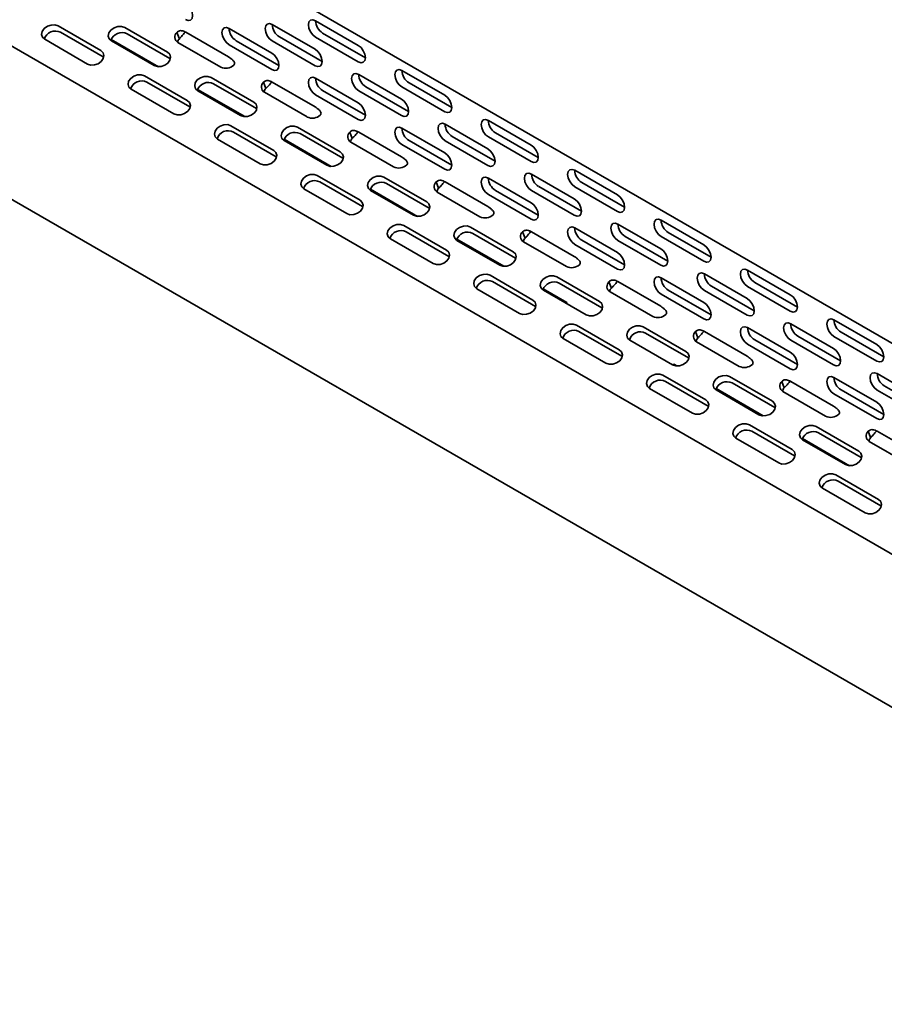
# Model space of a CAD drawing. Header units: millimetres. Extents: x 4 to 590, y 10 to 377.
# Tile 26 of 30: x 433 to 462, y 252 to 285. Entities that reach past the tile are written whole.
import ezdxf

# ---------------------------------------------------------------- set-up
doc = ezdxf.new("R2010")
doc.units = ezdxf.units.MM

msp = doc.modelspace()

# ---------------------------------------------------------------- linework, layer by layer
at = {"color": 7, "linetype": 'Continuous', "lineweight": 35}
for p, q in [((376.3269, 323.5505), (479.0931, 264.2248)), ((479.9669, 256.7427), (377.2007, 316.0683)), ((376.3269, 311.5065), (479.0931, 252.1808)), ((443.0172, 284.7195), (444.4314, 283.9031)), ((434.504, 284.5441), (435.9182, 283.7277)), ((436.708, 284.4926), (438.1222, 283.6761)), ((440.1595, 284.464), (441.5737, 283.6475)), ((441.5883, 284.5917), (443.0026, 283.7753)), ((434.061, 284.1022), (435.4752, 283.2858)), ((435.9988, 283.5185), (434.5846, 284.3349)), ((436.2612, 284.0955), (437.8193, 283.1961)), ((436.2651, 284.0506), (437.6793, 283.2342)), ((438.2029, 283.4669), (436.7886, 284.2833)), ((438.434, 284.3335), (438.5147, 284.1242)), ((438.7306, 284.3362), (440.1448, 283.5198)), ((441.8094, 283.2393), (440.3952, 284.0557)), ((441.5883, 284.0474), (443.0026, 283.2309)), ((443.2383, 283.367), (441.824, 284.1834)), ((443.0172, 284.1751), (444.4314, 283.3587)), ((444.6671, 283.4948), (443.2529, 284.3112)), ((438.4691, 283.9991), (439.8833, 283.1827)), ((440.1595, 283.9196), (441.5737, 283.1032)), ((435.9988, 283.5185), (436.014, 283.5089)), ((438.2029, 283.4669), (438.2181, 283.4573)), ((445.8749, 283.0697), (447.2892, 282.2533)), ((437.3617, 282.8944), (438.7759, 282.0779)), ((439.5658, 282.8428), (440.98, 282.0264)), ((443.0172, 282.8142), (444.4314, 281.9978)), ((444.4461, 282.942), (445.8603, 282.1256)), ((436.9187, 282.4524), (438.3329, 281.636)), ((438.8565, 281.8687), (437.4423, 282.6851)), ((439.119, 282.4458), (440.677, 281.5463)), ((439.1228, 282.4009), (440.537, 281.5845)), ((441.0606, 281.8172), (439.6464, 282.6336)), ((441.2918, 282.6837), (441.3724, 282.4745)), ((441.5883, 282.6865), (443.0026, 281.87)), ((444.6671, 281.5895), (443.2529, 282.4059)), ((444.4461, 282.3976), (445.8603, 281.5812)), ((446.096, 281.7173), (444.6818, 282.5337)), ((445.8749, 282.5254), (447.2892, 281.709)), ((447.5249, 281.845), (446.1107, 282.6614)), ((441.3269, 282.3494), (442.7411, 281.533)), ((443.0172, 282.2699), (444.4314, 281.4534)), ((438.8565, 281.8687), (438.8718, 281.8591)), ((441.0606, 281.8172), (441.0759, 281.8076)), ((448.7327, 281.42), (450.1469, 280.6036)), ((440.2194, 281.2446), (441.6336, 280.4282)), ((442.4235, 281.1931), (443.8377, 280.3767)), ((445.8749, 281.1645), (447.2892, 280.3481)), ((447.3038, 281.2922), (448.718, 280.4758)), ((439.7765, 280.8027), (441.1907, 279.9863)), ((441.7143, 280.219), (440.3, 281.0354)), ((441.9767, 280.796), (443.5348, 279.8966)), ((443.9183, 280.1674), (442.5041, 280.9839)), ((444.1495, 281.034), (444.2301, 280.8248)), ((444.4461, 281.0367), (445.8603, 280.2203)), ((448.9537, 280.0675), (447.5395, 280.8839)), ((448.7327, 280.8756), (450.1469, 280.0592)), ((450.3826, 280.1953), (448.9684, 281.0117)), ((441.9805, 280.7512), (443.3947, 279.9348)), ((444.1846, 280.6996), (445.5988, 279.8832)), ((445.8749, 280.6201), (447.2892, 279.8037)), ((447.5249, 279.9398), (446.1107, 280.7562)), ((447.3038, 280.7479), (448.718, 279.9315)), ((441.7143, 280.219), (441.7295, 280.2094)), ((443.9183, 280.1674), (443.9336, 280.1579)), ((443.0772, 279.5949), (444.4914, 278.7785)), ((445.2812, 279.5433), (446.6955, 278.7269)), ((448.7327, 279.5147), (450.1469, 278.6983)), ((450.1616, 279.6425), (451.5758, 278.8261)), ((451.5904, 279.7703), (453.0046, 278.9539)), ((442.6342, 279.153), (444.0484, 278.3366)), ((444.572, 278.5692), (443.1578, 279.3856)), ((444.8344, 279.1463), (446.3925, 278.2468)), ((446.7761, 278.5177), (445.3619, 279.3341)), ((447.0073, 279.3843), (447.0879, 279.175)), ((447.3038, 279.387), (448.718, 278.5706)), ((451.8115, 278.4178), (450.3973, 279.2342)), ((451.5904, 279.2259), (453.0046, 278.4095)), ((453.2403, 278.5456), (451.8261, 279.362)), ((444.8383, 279.1014), (446.2525, 278.285)), ((447.0423, 279.0499), (448.4566, 278.2335)), ((448.7327, 278.9704), (450.1469, 278.154)), ((450.3826, 278.29), (448.9684, 279.1064)), ((450.1616, 279.0981), (451.5758, 278.2817)), ((444.572, 278.5692), (444.5873, 278.5596)), ((446.7761, 278.5177), (446.7913, 278.5081)), ((445.9349, 277.9451), (447.3491, 277.1287)), ((448.139, 277.8936), (449.5532, 277.0772)), ((451.5904, 277.865), (453.0046, 277.0486)), ((453.0193, 277.9928), (454.4335, 277.1764)), ((454.4482, 278.1205), (455.8624, 277.3041)), ((447.4297, 276.9195), (446.0155, 277.7359)), ((449.6338, 276.868), (448.2196, 277.6844)), ((449.865, 277.7345), (449.9456, 277.5253)), ((450.1616, 277.7372), (451.5758, 276.9208)), ((454.6692, 276.7681), (453.255, 277.5845)), ((454.4482, 277.5762), (455.8624, 276.7598)), ((456.0981, 276.8958), (454.6839, 277.7122)), ((445.4919, 277.5032), (446.9061, 276.6868)), ((447.6922, 277.4966), (449.2502, 276.5971)), ((447.696, 277.4517), (449.1102, 276.6353)), ((449.9001, 277.4002), (451.3143, 276.5838)), ((451.5904, 277.3206), (453.0046, 276.5042)), ((453.2403, 276.6403), (451.8261, 277.4567)), ((453.0193, 277.4484), (454.4335, 276.632)), ((447.4297, 276.9195), (447.445, 276.9099)), ((449.6338, 276.868), (449.6491, 276.8584)), ((448.7926, 276.2954), (450.2069, 275.479)), ((450.9967, 276.2439), (452.4109, 275.4275)), ((454.4482, 276.2153), (455.8624, 275.3989)), ((455.877, 276.343), (457.2912, 275.5266)), ((457.3059, 276.4708), (458.7201, 275.6544)), ((450.2875, 275.2698), (448.8733, 276.0862)), ((452.4915, 275.2182), (451.0773, 276.0346)), ((452.7227, 276.0848), (452.8033, 275.8756)), ((453.0193, 276.0875), (454.4335, 275.2711)), ((457.5269, 275.1183), (456.1127, 275.9347)), ((457.3059, 275.9264), (458.7201, 275.11)), ((458.9558, 275.2461), (457.5416, 276.0625)), ((448.3497, 275.8535), (449.7639, 275.0371)), ((450.5499, 275.8468), (451.3291, 275.397)), ((450.5537, 275.802), (451.968, 274.9856)), ((452.7578, 275.7504), (454.172, 274.934)), ((454.4482, 275.6709), (455.8624, 274.8545)), ((456.0981, 274.9906), (454.6839, 275.807)), ((455.877, 275.7987), (457.2912, 274.9823)), ((450.2875, 275.2698), (450.3027, 275.2602)), ((451.2921, 275.3757), (451.3291, 275.397)), ((451.3291, 275.397), (451.3291, 275.3544)), ((452.4915, 275.2182), (452.5068, 275.2086)), ((451.6504, 274.6457), (453.0646, 273.8293)), ((453.8545, 274.5941), (455.2687, 273.7777)), ((458.7348, 274.6933), (460.149, 273.8769)), ((460.1636, 274.8211), (461.5779, 274.0046)), ((453.1452, 273.62), (451.731, 274.4364)), ((455.3493, 273.5685), (453.9351, 274.3849)), ((455.5805, 274.435), (455.6611, 274.2258)), ((455.877, 274.4378), (457.2912, 273.6214)), ((457.3059, 274.5655), (458.7201, 273.7491)), ((460.3847, 273.4686), (458.9705, 274.285)), ((460.1636, 274.2767), (461.5779, 273.4603)), ((461.8136, 273.5964), (460.3993, 274.4128)), ((451.2074, 274.2038), (452.6216, 273.3874)), ((453.4115, 274.1522), (454.8257, 273.3358)), ((455.6156, 274.1007), (457.0298, 273.2843)), ((457.3059, 274.0212), (458.7201, 273.2048)), ((458.9558, 273.3408), (457.5416, 274.1572)), ((458.7348, 274.1489), (460.149, 273.3325)), ((453.1452, 273.62), (453.1605, 273.6104)), ((454.8646, 273.356), (454.8277, 273.3347)), ((454.8646, 273.356), (454.9657, 273.2976)), ((455.3493, 273.5685), (455.3646, 273.5589)), ((454.5081, 272.9959), (455.9223, 272.1795)), ((461.5925, 273.0436), (463.0067, 272.2271)), ((456.0029, 271.9703), (454.5887, 272.7867)), ((456.7122, 272.9444), (458.1264, 272.128)), ((458.207, 271.9188), (456.7928, 272.7352)), ((458.4382, 272.7853), (458.5188, 272.5761)), ((458.7348, 272.788), (460.149, 271.9716)), ((460.1636, 272.9158), (461.5779, 272.0994)), ((463.2424, 271.8189), (461.8282, 272.6353)), ((454.0651, 272.554), (455.4794, 271.7376)), ((456.2654, 272.5474), (457.8234, 271.6479)), ((456.2692, 272.5025), (457.6834, 271.6861)), ((458.4733, 272.451), (459.8875, 271.6345)), ((460.1636, 272.3714), (461.5779, 271.555)), ((461.8136, 271.6911), (460.3993, 272.5075)), ((461.5925, 272.4992), (463.0067, 271.6828)), ((456.0029, 271.9703), (456.0182, 271.9607)), ((458.207, 271.9188), (458.2223, 271.9092)), ((457.3659, 271.3462), (458.7801, 270.5298)), ((458.8607, 270.3206), (457.4465, 271.137)), ((459.5699, 271.2947), (460.9841, 270.4783)), ((461.0648, 270.269), (459.6506, 271.0854)), ((461.2959, 271.1356), (461.3766, 270.9263)), ((461.5925, 271.1383), (463.0067, 270.3219)), ((456.9229, 270.9043), (458.3371, 270.0879)), ((459.1231, 270.8976), (460.6812, 269.9982)), ((459.127, 270.8528), (460.5412, 270.0363)), ((461.331, 270.8012), (462.7452, 269.9848)), ((458.8607, 270.3206), (458.8759, 270.311)), ((461.0648, 270.269), (461.08, 270.2594)), ((460.2236, 269.6965), (461.6378, 268.88)), ((461.7184, 268.6708), (460.3042, 269.4872)), ((459.7806, 269.2545), (461.1948, 268.4381)), ((461.7184, 268.6708), (461.7337, 268.6612))]:
    msp.add_line(p, q, dxfattribs=at)
at = {"color": 7, "linetype": 'Continuous', "lineweight": 35, "flags": 128}
for points in [[(438.7159, 284.7529), (438.8061, 284.7216), (438.8826, 284.7364), (438.9337, 284.7952), (438.9517, 284.889), (438.9337, 285.0035), (438.8826, 285.1213), (438.8061, 285.2245), (438.7159, 285.2973)], [(443.0172, 284.7195), (442.927, 284.7508), (442.8505, 284.736), (442.7995, 284.6772), (442.7815, 284.5834), (442.7995, 284.4688), (442.8505, 284.3511), (442.927, 284.2479), (443.0172, 284.1751)], [(434.504, 284.5441), (434.3969, 284.5793), (434.2724, 284.5756), (434.1495, 284.5334), (434.0468, 284.4592), (433.9799, 284.3643), (433.9592, 284.2631), (433.9876, 284.1711), (434.061, 284.1022)], [(436.708, 284.4926), (436.601, 284.5278), (436.4765, 284.5241), (436.3535, 284.4819), (436.2508, 284.4077), (436.184, 284.3128), (436.1633, 284.2116), (436.1917, 284.1195), (436.2651, 284.0506)], [(440.1595, 284.464), (440.0693, 284.4953), (439.9928, 284.4804), (439.9417, 284.4216), (439.9238, 284.3278), (439.9417, 284.2133), (439.9928, 284.0955), (440.0693, 283.9924), (440.1595, 283.9196)], [(441.5883, 284.5917), (441.4981, 284.6231), (441.4217, 284.6082), (441.3706, 284.5494), (441.3526, 284.4556), (441.3706, 284.3411), (441.4217, 284.2233), (441.4981, 284.1201), (441.5883, 284.0474)], [(435.4752, 283.2858), (435.5823, 283.2505), (435.7067, 283.2543), (435.8297, 283.2965), (435.9324, 283.3707), (435.9992, 283.4656), (436.02, 283.5667), (435.9915, 283.6588), (435.9182, 283.7277)], [(443.0026, 283.2309), (443.0928, 283.1996), (443.1692, 283.2145), (443.2203, 283.2733), (443.2383, 283.3671), (443.2203, 283.4816), (443.1692, 283.5994), (443.0928, 283.7025), (443.0026, 283.7753)], [(444.4314, 283.3587), (444.5216, 283.3274), (444.5981, 283.3422), (444.6492, 283.401), (444.6671, 283.4948), (444.6492, 283.6093), (444.5981, 283.7271), (444.5216, 283.8303), (444.4314, 283.9031)], [(437.6793, 283.2342), (437.7863, 283.199), (437.9108, 283.2027), (438.0338, 283.2449), (438.1365, 283.3191), (438.2033, 283.414), (438.224, 283.5152), (438.1956, 283.6073), (438.1222, 283.6761)], [(441.5737, 283.1032), (441.6639, 283.0718), (441.7404, 283.0867), (441.7914, 283.1455), (441.8094, 283.2393), (441.7914, 283.3538), (441.7404, 283.4716), (441.6639, 283.5748), (441.5737, 283.6475)], [(445.8749, 283.0697), (445.7847, 283.1011), (445.7083, 283.0862), (445.6572, 283.0274), (445.6392, 282.9336), (445.6572, 282.8191), (445.7083, 282.7013), (445.7847, 282.5982), (445.8749, 282.5254)], [(437.3617, 282.8944), (437.2546, 282.9296), (437.1302, 282.9258), (437.0072, 282.8837), (436.9045, 282.8095), (436.8377, 282.7146), (436.8169, 282.6134), (436.8454, 282.5213), (436.9187, 282.4524)], [(439.5658, 282.8428), (439.4587, 282.8781), (439.3342, 282.8743), (439.2113, 282.8321), (439.1086, 282.7579), (439.0418, 282.663), (439.021, 282.5618), (439.0495, 282.4698), (439.1228, 282.4009)], [(443.0172, 282.8142), (442.927, 282.8456), (442.8505, 282.8307), (442.7995, 282.7719), (442.7815, 282.6781), (442.7995, 282.5636), (442.8505, 282.4458), (442.927, 282.3426), (443.0172, 282.2699)], [(444.4461, 282.942), (444.3559, 282.9733), (444.2794, 282.9585), (444.2283, 282.8997), (444.2104, 282.8059), (444.2283, 282.6913), (444.2794, 282.5736), (444.3559, 282.4704), (444.4461, 282.3976)], [(438.3329, 281.636), (438.44, 281.6008), (438.5645, 281.6045), (438.6874, 281.6467), (438.7901, 281.7209), (438.8569, 281.8158), (438.8777, 281.917), (438.8492, 282.0091), (438.7759, 282.0779)], [(445.8603, 281.5812), (445.9505, 281.5499), (446.027, 281.5647), (446.0781, 281.6235), (446.096, 281.7173), (446.0781, 281.8318), (446.027, 281.9496), (445.9505, 282.0528), (445.8603, 282.1256)], [(447.2892, 281.709), (447.3794, 281.6776), (447.4558, 281.6925), (447.5069, 281.7513), (447.5249, 281.8451), (447.5069, 281.9596), (447.4558, 282.0774), (447.3794, 282.1805), (447.2892, 282.2533)], [(440.537, 281.5845), (440.6441, 281.5493), (440.7685, 281.553), (440.8915, 281.5952), (440.9942, 281.6694), (441.061, 281.7643), (441.0818, 281.8655), (441.0533, 281.9575), (440.98, 282.0264)], [(444.4314, 281.4534), (444.5216, 281.4221), (444.5981, 281.437), (444.6492, 281.4958), (444.6671, 281.5896), (444.6492, 281.7041), (444.5981, 281.8219), (444.5216, 281.925), (444.4314, 281.9978)], [(448.7327, 281.42), (448.6425, 281.4514), (448.566, 281.4365), (448.5149, 281.3777), (448.497, 281.2839), (448.5149, 281.1694), (448.566, 281.0516), (448.6425, 280.9484), (448.7327, 280.8756)], [(440.2194, 281.2446), (440.1124, 281.2799), (439.9879, 281.2761), (439.8649, 281.2339), (439.7622, 281.1597), (439.6954, 281.0648), (439.6747, 280.9636), (439.7031, 280.8716), (439.7765, 280.8027)], [(442.4235, 281.1931), (442.3164, 281.2283), (442.192, 281.2246), (442.069, 281.1824), (441.9663, 281.1082), (441.8995, 281.0133), (441.8787, 280.9121), (441.9072, 280.8201), (441.9805, 280.7512)], [(445.8749, 281.1645), (445.7847, 281.1958), (445.7083, 281.181), (445.6572, 281.1222), (445.6392, 281.0284), (445.6572, 280.9139), (445.7083, 280.7961), (445.7847, 280.6929), (445.8749, 280.6201)], [(447.3038, 281.2922), (447.2136, 281.3236), (447.1372, 281.3087), (447.0861, 281.2499), (447.0681, 281.1561), (447.0861, 281.0416), (447.1372, 280.9238), (447.2136, 280.8207), (447.3038, 280.7479)], [(448.718, 279.9315), (448.8082, 279.9001), (448.8847, 279.915), (448.9358, 279.9738), (448.9537, 280.0676), (448.9358, 280.1821), (448.8847, 280.2999), (448.8082, 280.403), (448.718, 280.4758)], [(450.1469, 280.0592), (450.2371, 280.0279), (450.3136, 280.0427), (450.3647, 280.1015), (450.3826, 280.1953), (450.3647, 280.3099), (450.3136, 280.4277), (450.2371, 280.5308), (450.1469, 280.6036)], [(441.1907, 279.9863), (441.2977, 279.951), (441.4222, 279.9548), (441.5452, 279.997), (441.6479, 280.0712), (441.7147, 280.1661), (441.7354, 280.2673), (441.707, 280.3593), (441.6336, 280.4282)], [(443.3947, 279.9348), (443.5018, 279.8995), (443.6263, 279.9033), (443.7492, 279.9455), (443.8519, 280.0197), (443.9188, 280.1146), (443.9395, 280.2157), (443.9111, 280.3078), (443.8377, 280.3767)], [(447.2892, 279.8037), (447.3794, 279.7724), (447.4558, 279.7872), (447.5069, 279.846), (447.5249, 279.9398), (447.5069, 280.0543), (447.4558, 280.1721), (447.3794, 280.2753), (447.2892, 280.3481)], [(451.5904, 279.7703), (451.5002, 279.8016), (451.4238, 279.7868), (451.3727, 279.728), (451.3547, 279.6342), (451.3727, 279.5196), (451.4238, 279.4018), (451.5002, 279.2987), (451.5904, 279.2259)], [(443.0772, 279.5949), (442.9701, 279.6301), (442.8456, 279.6264), (442.7227, 279.5842), (442.62, 279.51), (442.5532, 279.4151), (442.5324, 279.3139), (442.5609, 279.2219), (442.6342, 279.153)], [(445.2812, 279.5433), (445.1742, 279.5786), (445.0497, 279.5748), (444.9268, 279.5327), (444.8241, 279.4585), (444.7572, 279.3635), (444.7365, 279.2624), (444.7649, 279.1703), (444.8383, 279.1014)], [(448.7327, 279.5147), (448.6425, 279.5461), (448.566, 279.5312), (448.5149, 279.4724), (448.497, 279.3786), (448.5149, 279.2641), (448.566, 279.1463), (448.6425, 279.0432), (448.7327, 278.9704)], [(450.1616, 279.6425), (450.0714, 279.6739), (449.9949, 279.659), (449.9438, 279.6002), (449.9259, 279.5064), (449.9438, 279.3919), (449.9949, 279.2741), (450.0714, 279.1709), (450.1616, 279.0981)], [(451.5758, 278.2817), (451.666, 278.2504), (451.7424, 278.2652), (451.7935, 278.324), (451.8115, 278.4178), (451.7935, 278.5324), (451.7424, 278.6502), (451.666, 278.7533), (451.5758, 278.8261)], [(453.0046, 278.4095), (453.0948, 278.3781), (453.1713, 278.393), (453.2224, 278.4518), (453.2403, 278.5456), (453.2224, 278.6601), (453.1713, 278.7779), (453.0948, 278.8811), (453.0046, 278.9539)], [(444.0484, 278.3366), (444.1555, 278.3013), (444.2799, 278.3051), (444.4029, 278.3472), (444.5056, 278.4214), (444.5724, 278.5164), (444.5932, 278.6175), (444.5647, 278.7096), (444.4914, 278.7785)], [(446.2525, 278.285), (446.3595, 278.2498), (446.484, 278.2535), (446.607, 278.2957), (446.7097, 278.3699), (446.7765, 278.4648), (446.7973, 278.566), (446.7688, 278.658), (446.6955, 278.7269)], [(450.1469, 278.154), (450.2371, 278.1226), (450.3136, 278.1375), (450.3647, 278.1963), (450.3826, 278.2901), (450.3647, 278.4046), (450.3136, 278.5224), (450.2371, 278.6255), (450.1469, 278.6983)], [(445.9349, 277.9451), (445.8278, 277.9804), (445.7034, 277.9766), (445.5804, 277.9345), (445.4777, 277.8603), (445.4109, 277.7653), (445.3901, 277.6642), (445.4186, 277.5721), (445.4919, 277.5032)], [(448.139, 277.8936), (448.0319, 277.9289), (447.9074, 277.9251), (447.7845, 277.8829), (447.6818, 277.8087), (447.615, 277.7138), (447.5942, 277.6126), (447.6227, 277.5206), (447.696, 277.4517)], [(451.5904, 277.865), (451.5002, 277.8964), (451.4238, 277.8815), (451.3727, 277.8227), (451.3547, 277.7289), (451.3727, 277.6144), (451.4238, 277.4966), (451.5002, 277.3934), (451.5904, 277.3206)], [(453.0193, 277.9928), (452.9291, 278.0241), (452.8526, 278.0093), (452.8015, 277.9505), (452.7836, 277.8567), (452.8015, 277.7421), (452.8526, 277.6243), (452.9291, 277.5212), (453.0193, 277.4484)], [(454.4482, 278.1205), (454.358, 278.1519), (454.2815, 278.137), (454.2304, 278.0782), (454.2125, 277.9844), (454.2304, 277.8699), (454.2815, 277.7521), (454.358, 277.649), (454.4482, 277.5762)], [(455.8624, 276.7598), (455.9526, 276.7284), (456.029, 276.7433), (456.0801, 276.8021), (456.0981, 276.8959), (456.0801, 277.0104), (456.029, 277.1282), (455.9526, 277.2313), (455.8624, 277.3041)], [(446.9061, 276.6868), (447.0132, 276.6516), (447.1377, 276.6553), (447.2606, 276.6975), (447.3633, 276.7717), (447.4302, 276.8666), (447.4509, 276.9678), (447.4225, 277.0598), (447.3491, 277.1287)], [(449.1102, 276.6353), (449.2173, 276.6), (449.3418, 276.6038), (449.4647, 276.646), (449.5674, 276.7202), (449.6342, 276.8151), (449.655, 276.9163), (449.6265, 277.0083), (449.5532, 277.0772)], [(453.0046, 276.5042), (453.0948, 276.4729), (453.1713, 276.4877), (453.2224, 276.5465), (453.2403, 276.6403), (453.2224, 276.7549), (453.1713, 276.8727), (453.0948, 276.9758), (453.0046, 277.0486)], [(454.4335, 276.632), (454.5237, 276.6006), (454.6002, 276.6155), (454.6513, 276.6743), (454.6692, 276.7681), (454.6513, 276.8826), (454.6002, 277.0004), (454.5237, 277.1036), (454.4335, 277.1764)], [(448.7926, 276.2954), (448.6856, 276.3307), (448.5611, 276.3269), (448.4382, 276.2847), (448.3355, 276.2105), (448.2686, 276.1156), (448.2479, 276.0144), (448.2763, 275.9224), (448.3497, 275.8535)], [(450.9967, 276.2439), (450.8897, 276.2791), (450.7652, 276.2754), (450.6422, 276.2332), (450.5395, 276.159), (450.4727, 276.0641), (450.452, 275.9629), (450.4804, 275.8709), (450.5537, 275.802)], [(454.4482, 276.2153), (454.358, 276.2466), (454.2815, 276.2318), (454.2304, 276.173), (454.2125, 276.0792), (454.2304, 275.9646), (454.2815, 275.8468), (454.358, 275.7437), (454.4482, 275.6709)], [(455.877, 276.343), (455.7868, 276.3744), (455.7104, 276.3595), (455.6593, 276.3007), (455.6413, 276.2069), (455.6593, 276.0924), (455.7104, 275.9746), (455.7868, 275.8715), (455.877, 275.7987)], [(457.3059, 276.4708), (457.2157, 276.5021), (457.1392, 276.4873), (457.0881, 276.4285), (457.0702, 276.3347), (457.0881, 276.2202), (457.1392, 276.1024), (457.2157, 275.9992), (457.3059, 275.9264)], [(458.7201, 275.11), (458.8103, 275.0787), (458.8868, 275.0935), (458.9379, 275.1523), (458.9558, 275.2461), (458.9379, 275.3607), (458.8868, 275.4784), (458.8103, 275.5816), (458.7201, 275.6544)], [(449.7639, 275.0371), (449.8709, 275.0018), (449.9954, 275.0056), (450.1184, 275.0478), (450.2211, 275.122), (450.2879, 275.2169), (450.3087, 275.3181), (450.2802, 275.4101), (450.2069, 275.479)], [(451.968, 274.9856), (452.075, 274.9503), (452.1995, 274.9541), (452.3224, 274.9962), (452.4251, 275.0704), (452.492, 275.1654), (452.5127, 275.2665), (452.4843, 275.3586), (452.4109, 275.4275)], [(455.8624, 274.8545), (455.9526, 274.8231), (456.029, 274.838), (456.0801, 274.8968), (456.0981, 274.9906), (456.0801, 275.1051), (456.029, 275.2229), (455.9526, 275.3261), (455.8624, 275.3989)], [(457.2912, 274.9823), (457.3814, 274.9509), (457.4579, 274.9658), (457.509, 275.0246), (457.5269, 275.1184), (457.509, 275.2329), (457.4579, 275.3507), (457.3814, 275.4538), (457.2912, 275.5266)], [(451.6504, 274.6457), (451.5433, 274.6809), (451.4188, 274.6772), (451.2959, 274.635), (451.1932, 274.5608), (451.1264, 274.4659), (451.1056, 274.3647), (451.1341, 274.2726), (451.2074, 274.2038)], [(453.8545, 274.5941), (453.7474, 274.6294), (453.6229, 274.6256), (453.5, 274.5834), (453.3973, 274.5092), (453.3305, 274.4143), (453.3097, 274.3132), (453.3381, 274.2211), (453.4115, 274.1522)], [(457.3059, 274.5655), (457.2157, 274.5969), (457.1392, 274.582), (457.0881, 274.5232), (457.0702, 274.4294), (457.0881, 274.3149), (457.1392, 274.1971), (457.2157, 274.094), (457.3059, 274.0212)], [(458.7348, 274.6933), (458.6446, 274.7246), (458.5681, 274.7098), (458.517, 274.651), (458.4991, 274.5572), (458.517, 274.4427), (458.5681, 274.3249), (458.6446, 274.2217), (458.7348, 274.1489)], [(460.1636, 274.8211), (460.0734, 274.8524), (459.997, 274.8376), (459.9459, 274.7787), (459.9279, 274.6849), (459.9459, 274.5704), (459.997, 274.4526), (460.0734, 274.3495), (460.1636, 274.2767)], [(461.5779, 273.4603), (461.6681, 273.4289), (461.7445, 273.4438), (461.7956, 273.5026), (461.8136, 273.5964), (461.7956, 273.7109), (461.7445, 273.8287), (461.6681, 273.9319), (461.5779, 274.0046)], [(452.6216, 273.3874), (452.7287, 273.3521), (452.8532, 273.3559), (452.9761, 273.398), (453.0788, 273.4722), (453.1456, 273.5671), (453.1664, 273.6683), (453.1379, 273.7604), (453.0646, 273.8293)], [(454.8257, 273.3358), (454.9328, 273.3006), (455.0572, 273.3043), (455.1802, 273.3465), (455.2829, 273.4207), (455.3497, 273.5156), (455.3705, 273.6168), (455.342, 273.7088), (455.2687, 273.7777)], [(458.7201, 273.2048), (458.8103, 273.1734), (458.8868, 273.1883), (458.9379, 273.2471), (458.9558, 273.3409), (458.9379, 273.4554), (458.8868, 273.5732), (458.8103, 273.6763), (458.7201, 273.7491)], [(460.149, 273.3325), (460.2392, 273.3012), (460.3156, 273.316), (460.3667, 273.3748), (460.3847, 273.4686), (460.3667, 273.5832), (460.3156, 273.701), (460.2392, 273.8041), (460.149, 273.8769)], [(454.5081, 272.9959), (454.4011, 273.0312), (454.2766, 273.0274), (454.1536, 272.9852), (454.0509, 272.911), (453.9841, 272.8161), (453.9634, 272.715), (453.9918, 272.6229), (454.0651, 272.554)], [(456.7122, 272.9444), (456.6051, 272.9796), (456.4807, 272.9759), (456.3577, 272.9337), (456.255, 272.8595), (456.1882, 272.7646), (456.1674, 272.6634), (456.1959, 272.5714), (456.2692, 272.5025)], [(460.1636, 272.9158), (460.0734, 272.9471), (459.997, 272.9323), (459.9459, 272.8735), (459.9279, 272.7797), (459.9459, 272.6652), (459.997, 272.5474), (460.0734, 272.4442), (460.1636, 272.3714)], [(461.5925, 273.0436), (461.5023, 273.0749), (461.4258, 273.0601), (461.3747, 273.0012), (461.3568, 272.9074), (461.3747, 272.7929), (461.4258, 272.6751), (461.5023, 272.572), (461.5925, 272.4992)], [(455.4794, 271.7376), (455.5864, 271.7024), (455.7109, 271.7061), (455.8338, 271.7483), (455.9365, 271.8225), (456.0034, 271.9174), (456.0241, 272.0186), (455.9957, 272.1106), (455.9223, 272.1795)], [(457.6834, 271.6861), (457.7905, 271.6508), (457.915, 271.6546), (458.0379, 271.6968), (458.1406, 271.771), (458.2074, 271.8659), (458.2282, 271.9671), (458.1998, 272.0591), (458.1264, 272.128)], [(461.5779, 271.555), (461.6681, 271.5237), (461.7445, 271.5385), (461.7956, 271.5973), (461.8136, 271.6911), (461.7956, 271.8057), (461.7445, 271.9235), (461.6681, 272.0266), (461.5779, 272.0994)], [(457.3659, 271.3462), (457.2588, 271.3814), (457.1343, 271.3777), (457.0114, 271.3355), (456.9087, 271.2613), (456.8419, 271.1664), (456.8211, 271.0652), (456.8495, 270.9732), (456.9229, 270.9043)], [(459.5699, 271.2947), (459.4629, 271.3299), (459.3384, 271.3262), (459.2154, 271.284), (459.1127, 271.2098), (459.0459, 271.1149), (459.0252, 271.0137), (459.0536, 270.9216), (459.127, 270.8528)], [(458.3371, 270.0879), (458.4442, 270.0526), (458.5686, 270.0564), (458.6916, 270.0986), (458.7943, 270.1728), (458.8611, 270.2677), (458.8819, 270.3689), (458.8534, 270.4609), (458.7801, 270.5298)], [(460.5412, 270.0363), (460.6482, 270.0011), (460.7727, 270.0048), (460.8957, 270.047), (460.9984, 270.1212), (461.0652, 270.2161), (461.0859, 270.3173), (461.0575, 270.4094), (460.9841, 270.4783)], [(460.2236, 269.6965), (460.1165, 269.7317), (459.9921, 269.728), (459.8691, 269.6858), (459.7664, 269.6116), (459.6996, 269.5167), (459.6788, 269.4155), (459.7073, 269.3234), (459.7806, 269.2545)], [(461.1948, 268.4381), (461.3019, 268.4029), (461.4264, 268.4066), (461.5493, 268.4488), (461.652, 268.523), (461.7188, 268.6179), (461.7396, 268.7191), (461.7112, 268.8112), (461.6378, 268.88)]]:
    msp.add_lwpolyline(points, dxfattribs=at)
at = {"color": 7, "linetype": 'Continuous', "lineweight": 35}
for centre, radius, start, end in [((443.5127, 284.7333), 0.4957, 181.60056, 238.39406), ((434.4105, 283.9929), 0.3837, 63.02478, 161.95965), ((440.6549, 284.4778), 0.4957, 181.60056, 238.39406), ((442.0838, 284.6056), 0.4957, 181.60056, 238.39406), ((436.6146, 283.9414), 0.3837, 63.02598, 161.94782), ((438.5775, 284.1795), 0.2105, 132.98912, 238.99494), ((438.7257, 283.9394), 0.2806, 138.79717, 165.70189), ((440.0521, 283.5436), 0.3984, 244.93267, 311.73315), ((446.3704, 283.0836), 0.4957, 181.60056, 238.39406), ((437.2683, 282.3432), 0.3837, 63.02513, 161.95619), ((443.5127, 282.8281), 0.4957, 181.60056, 238.39406), ((444.9415, 282.9558), 0.4957, 181.60056, 238.39406), ((439.4723, 282.2916), 0.3837, 63.02546, 161.95289), ((441.4353, 282.5298), 0.2105, 132.98912, 238.99494), ((441.5835, 282.2897), 0.2805, 138.79657, 165.71627), ((442.9099, 281.8938), 0.3984, 244.93267, 311.73315), ((449.2281, 281.4338), 0.4957, 181.60056, 238.39406), ((446.3704, 281.1783), 0.4957, 181.60056, 238.39406), ((447.7993, 281.3061), 0.4957, 181.60056, 238.39406), ((440.126, 280.6934), 0.3837, 63.0253, 161.95452), ((442.3301, 280.6419), 0.3837, 63.02546, 161.95293), ((444.293, 280.88), 0.2105, 132.98912, 238.99494), ((444.4412, 280.64), 0.2806, 138.79716, 165.70199), ((445.7676, 280.2441), 0.3984, 244.93267, 311.73315), ((449.2281, 279.5286), 0.4957, 181.60056, 238.39406), ((450.657, 279.6563), 0.4957, 181.60056, 238.39406), ((452.0859, 279.7841), 0.4957, 181.60056, 238.39406), ((442.9837, 279.0437), 0.3837, 63.02546, 161.95294), ((445.1878, 278.9922), 0.3837, 63.02514, 161.95608), ((447.1508, 279.2303), 0.2105, 132.98912, 238.99494), ((447.2989, 278.9902), 0.2805, 138.797, 165.70594), ((448.6253, 278.5943), 0.3984, 244.93267, 311.73315), ((452.0859, 277.8788), 0.4957, 181.60056, 238.39406), ((453.5148, 278.0066), 0.4957, 181.60056, 238.39406), ((454.9436, 278.1344), 0.4957, 181.60056, 238.39406), ((445.8415, 277.394), 0.3837, 63.02499, 161.95762), ((448.0456, 277.3424), 0.3837, 63.0253, 161.95452), ((450.0085, 277.5806), 0.2105, 132.98912, 238.99494), ((450.1567, 277.3405), 0.2805, 138.797, 165.70589), ((451.4831, 276.9446), 0.3984, 244.93267, 311.73315), ((454.9436, 276.2291), 0.4957, 181.60056, 238.39406), ((456.3725, 276.3569), 0.4957, 181.60056, 238.39406), ((457.8014, 276.4846), 0.4957, 181.60056, 238.39406), ((448.6992, 275.7442), 0.3837, 63.02515, 161.95604), ((450.9033, 275.6927), 0.3837, 63.02485, 161.95897), ((452.8662, 275.9308), 0.2105, 132.98912, 238.99494), ((453.0144, 275.6907), 0.2805, 138.797, 165.70584), ((454.3408, 275.2949), 0.3984, 244.93267, 311.73315), ((459.2302, 274.7071), 0.4957, 181.60056, 238.39406), ((460.6591, 274.8349), 0.4957, 181.60056, 238.39406), ((451.557, 274.0945), 0.3837, 63.025, 161.95747), ((453.761, 274.043), 0.3837, 63.02501, 161.95741), ((455.724, 274.2811), 0.2105, 132.98912, 238.99494), ((457.8014, 274.5794), 0.4957, 181.60056, 238.39406), ((455.8722, 274.041), 0.2806, 138.79708, 165.70399), ((457.1986, 273.6451), 0.3984, 244.93267, 311.73315), ((462.088, 273.0574), 0.4957, 181.60056, 238.39406), ((454.4147, 272.4448), 0.3837, 63.0253, 161.95452), ((456.6188, 272.3932), 0.3837, 63.02558, 161.95171), ((458.5817, 272.6314), 0.2105, 132.98912, 238.99494), ((460.6591, 272.9296), 0.4957, 181.60056, 238.39406), ((458.7299, 272.3913), 0.2805, 138.79701, 165.70575), ((460.0563, 271.9954), 0.3984, 244.93267, 311.73315), ((457.2724, 270.795), 0.3837, 63.02516, 161.95592), ((459.4765, 270.7435), 0.3837, 63.02461, 161.96138), ((461.4394, 270.9816), 0.2105, 132.98912, 238.99494), ((461.5876, 270.7415), 0.2805, 138.79701, 165.7057), ((460.1302, 269.1453), 0.3837, 63.0253, 161.95452)]:
    msp.add_arc(centre, radius, start, end, dxfattribs=at)
for points, knots in [([(438.7306, 284.3362), (438.7072, 284.3481), (438.6839, 284.3589), (438.6371, 284.3771), (438.6135, 284.3844), (438.5654, 284.3912), (438.5408, 284.3906), (438.5012, 284.3771), (438.4875, 284.3703), (438.4604, 284.3535), (438.4468, 284.3433), (438.434, 284.3335)], [0, 0, 0, 0, 0.25, 0.25, 0.5, 0.5, 0.75, 0.75, 0.875, 0.875, 1, 1, 1, 1]), ([(438.72, 284.3537), (438.7062, 284.3373), (438.665, 284.2884), (438.596, 284.2039), (438.5394, 284.1485), (438.5147, 284.1242)], [0, 0, 0, 0, 0.22161508, 0.65925938, 1, 1, 1, 1]), ([(440.3173, 283.2463), (440.3279, 283.2578), (440.3357, 283.2724), (440.3425, 283.3036), (440.3413, 283.3203), (440.3317, 283.351), (440.3235, 283.3648), (440.3046, 283.3891), (440.2941, 283.4001), (440.2617, 283.4316), (440.2387, 283.4504), (440.1922, 283.4862), (440.1686, 283.5033), (440.1448, 283.5198)], [0, 0, 0, 0, 0.125, 0.125, 0.25, 0.25, 0.375, 0.375, 0.5, 0.5, 0.75, 0.75, 1, 1, 1, 1]), ([(441.5883, 282.6865), (441.5649, 282.6983), (441.5416, 282.7092), (441.4948, 282.7273), (441.4713, 282.7346), (441.4232, 282.7415), (441.3986, 282.7409), (441.3589, 282.7274), (441.3452, 282.7206), (441.3181, 282.7037), (441.3045, 282.6936), (441.2918, 282.6837)], [0, 0, 0, 0, 0.25, 0.25, 0.5, 0.5, 0.75, 0.75, 0.875, 0.875, 1, 1, 1, 1]), ([(441.5698, 282.6944), (441.5585, 282.6811), (441.5199, 282.6353), (441.4537, 282.5541), (441.3972, 282.4987), (441.3724, 282.4745)], [0, 0, 0, 0, 0.1873444, 0.6442573, 1, 1, 1, 1]), ([(443.1751, 281.5965), (443.1857, 281.6081), (443.1935, 281.6226), (443.2003, 281.6539), (443.1991, 281.6706), (443.1894, 281.7013), (443.1812, 281.715), (443.1623, 281.7394), (443.1519, 281.7504), (443.1194, 281.7819), (443.0964, 281.8006), (443.0499, 281.8365), (443.0263, 281.8535), (443.0026, 281.87)], [0, 0, 0, 0, 0.125, 0.125, 0.25, 0.25, 0.375, 0.375, 0.5, 0.5, 0.75, 0.75, 1, 1, 1, 1]), ([(444.4461, 281.0367), (444.4227, 281.0486), (444.3994, 281.0595), (444.3526, 281.0776), (444.329, 281.0849), (444.2809, 281.0917), (444.2563, 281.0912), (444.2167, 281.0777), (444.2029, 281.0709), (444.1759, 281.054), (444.1622, 281.0439), (444.1495, 281.034)], [0, 0, 0, 0, 0.25, 0.25, 0.5, 0.5, 0.75, 0.75, 0.875, 0.875, 1, 1, 1, 1]), ([(444.4355, 281.0542), (444.4216, 281.0378), (444.3804, 280.989), (444.3115, 280.9044), (444.2549, 280.849), (444.2301, 280.8248)], [0, 0, 0, 0, 0.2216151, 0.6592594, 1, 1, 1, 1]), ([(446.0328, 279.9468), (446.0434, 279.9584), (446.0512, 279.9729), (446.058, 280.0042), (446.0568, 280.0209), (446.0472, 280.0515), (446.0389, 280.0653), (446.0201, 280.0897), (446.0096, 280.1007), (445.9772, 280.1321), (445.9542, 280.1509), (445.9077, 280.1868), (445.884, 280.2038), (445.8603, 280.2203)], [0, 0, 0, 0, 0.125, 0.125, 0.25, 0.25, 0.375, 0.375, 0.5, 0.5, 0.75, 0.75, 1, 1, 1, 1]), ([(447.3038, 279.387), (447.2804, 279.3989), (447.2571, 279.4097), (447.2103, 279.4279), (447.1868, 279.4352), (447.1387, 279.442), (447.114, 279.4414), (447.0744, 279.4279), (447.0607, 279.4211), (447.0336, 279.4043), (447.02, 279.3941), (447.0073, 279.3843)], [0, 0, 0, 0, 0.25, 0.25, 0.5, 0.5, 0.75, 0.75, 0.875, 0.875, 1, 1, 1, 1]), ([(447.2932, 279.4045), (447.2794, 279.388), (447.2382, 279.3392), (447.1692, 279.2547), (447.1126, 279.1993), (447.0879, 279.175)], [0, 0, 0, 0, 0.22161508, 0.65925938, 1, 1, 1, 1]), ([(448.8905, 278.2971), (448.9012, 278.3086), (448.909, 278.3231), (448.9157, 278.3544), (448.9145, 278.3711), (448.9049, 278.4018), (448.8967, 278.4156), (448.8778, 278.4399), (448.8673, 278.4509), (448.8349, 278.4824), (448.8119, 278.5011), (448.7654, 278.537), (448.7418, 278.554), (448.718, 278.5706)], [0, 0, 0, 0, 0.125, 0.125, 0.25, 0.25, 0.375, 0.375, 0.5, 0.5, 0.75, 0.75, 1, 1, 1, 1]), ([(450.1616, 277.7372), (450.1382, 277.7491), (450.1149, 277.76), (450.068, 277.7781), (450.0445, 277.7854), (449.9964, 277.7923), (449.9718, 277.7917), (449.9321, 277.7782), (449.9184, 277.7714), (449.8913, 277.7545), (449.8777, 277.7444), (449.865, 277.7345)], [0, 0, 0, 0, 0.25, 0.25, 0.5, 0.5, 0.75, 0.75, 0.875, 0.875, 1, 1, 1, 1]), ([(450.151, 277.7547), (450.1371, 277.7383), (450.0959, 277.6895), (450.027, 277.6049), (449.9704, 277.5495), (449.9456, 277.5253)], [0, 0, 0, 0, 0.22161508, 0.65925938, 1, 1, 1, 1]), ([(451.7483, 276.6473), (451.7589, 276.6589), (451.7667, 276.6734), (451.7735, 276.7052), (451.7722, 276.7218), (451.7625, 276.7525), (451.7542, 276.7661), (451.7354, 276.7903), (451.7249, 276.8014), (451.6925, 276.8328), (451.6695, 276.8515), (451.6231, 276.8873), (451.5995, 276.9043), (451.5758, 276.9208)], [0, 0, 0, 0, 0.125, 0.125, 0.25, 0.25, 0.375, 0.375, 0.5, 0.5, 0.75, 0.75, 1, 1, 1, 1]), ([(453.0193, 276.0875), (452.9959, 276.0994), (452.9726, 276.1103), (452.9258, 276.1284), (452.9022, 276.1357), (452.8541, 276.1425), (452.8295, 276.1419), (452.7899, 276.1284), (452.7762, 276.1217), (452.7491, 276.1048), (452.7355, 276.0947), (452.7227, 276.0848)], [0, 0, 0, 0, 0.25, 0.25, 0.5, 0.5, 0.75, 0.75, 0.875, 0.875, 1, 1, 1, 1]), ([(453.0087, 276.105), (452.9949, 276.0886), (452.9537, 276.0397), (452.8847, 275.9552), (452.8281, 275.8998), (452.8033, 275.8756)], [0, 0, 0, 0, 0.2216151, 0.6592594, 1, 1, 1, 1]), ([(454.606, 274.9976), (454.6166, 275.0092), (454.6244, 275.0237), (454.6312, 275.055), (454.63, 275.0716), (454.6204, 275.1023), (454.6121, 275.1161), (454.5933, 275.1405), (454.5828, 275.1515), (454.5504, 275.1829), (454.5274, 275.2017), (454.4809, 275.2376), (454.4572, 275.2546), (454.4335, 275.2711)], [0, 0, 0, 0, 0.125, 0.125, 0.25, 0.25, 0.375, 0.375, 0.5, 0.5, 0.75, 0.75, 1, 1, 1, 1]), ([(455.877, 274.4378), (455.8536, 274.4497), (455.8303, 274.4605), (455.7835, 274.4786), (455.76, 274.486), (455.7119, 274.4928), (455.6872, 274.4922), (455.6476, 274.4787), (455.6339, 274.4719), (455.6068, 274.4551), (455.5932, 274.4449), (455.5805, 274.435)], [0, 0, 0, 0, 0.25, 0.25, 0.5, 0.5, 0.75, 0.75, 0.875, 0.875, 1, 1, 1, 1]), ([(455.8664, 274.4553), (455.8526, 274.4388), (455.8114, 274.39), (455.7425, 274.3054), (455.6859, 274.2501), (455.6611, 274.2258)], [0, 0, 0, 0, 0.2216151, 0.6592594, 1, 1, 1, 1]), ([(457.4637, 273.3478), (457.4744, 273.3594), (457.4822, 273.3739), (457.4889, 273.4052), (457.4878, 273.4219), (457.4781, 273.4526), (457.4699, 273.4664), (457.451, 273.4907), (457.4405, 273.5017), (457.4081, 273.5332), (457.3851, 273.5519), (457.3386, 273.5878), (457.315, 273.6048), (457.2912, 273.6214)], [0, 0, 0, 0, 0.125, 0.125, 0.25, 0.25, 0.375, 0.375, 0.5, 0.5, 0.75, 0.75, 1, 1, 1, 1]), ([(458.7348, 272.788), (458.7114, 272.7999), (458.6881, 272.8108), (458.6413, 272.8289), (458.6177, 272.8362), (458.5696, 272.843), (458.545, 272.8425), (458.5053, 272.829), (458.4916, 272.8222), (458.4646, 272.8053), (458.4509, 272.7952), (458.4382, 272.7853)], [0, 0, 0, 0, 0.25, 0.25, 0.5, 0.5, 0.75, 0.75, 0.875, 0.875, 1, 1, 1, 1]), ([(458.7242, 272.8055), (458.7103, 272.7891), (458.6691, 272.7403), (458.6002, 272.6557), (458.5436, 272.6003), (458.5188, 272.5761)], [0, 0, 0, 0, 0.2216151, 0.6592594, 1, 1, 1, 1]), ([(460.3215, 271.6981), (460.3321, 271.7097), (460.3399, 271.7242), (460.3467, 271.7555), (460.3455, 271.7722), (460.3359, 271.8029), (460.3276, 271.8166), (460.3087, 271.841), (460.2983, 271.852), (460.2658, 271.8834), (460.2428, 271.9022), (460.1963, 271.9381), (460.1727, 271.9551), (460.149, 271.9716)], [0, 0, 0, 0, 0.125, 0.125, 0.25, 0.25, 0.375, 0.375, 0.5, 0.5, 0.75, 0.75, 1, 1, 1, 1]), ([(461.5925, 271.1383), (461.5691, 271.1502), (461.5458, 271.1611), (461.499, 271.1792), (461.4755, 271.1865), (461.4273, 271.1933), (461.4027, 271.1927), (461.3631, 271.1792), (461.3494, 271.1724), (461.3223, 271.1556), (461.3087, 271.1454), (461.2959, 271.1356)], [0, 0, 0, 0, 0.25, 0.25, 0.5, 0.5, 0.75, 0.75, 0.875, 0.875, 1, 1, 1, 1]), ([(461.5819, 271.1558), (461.5681, 271.1394), (461.5269, 271.0905), (461.4579, 271.006), (461.4013, 270.9506), (461.3766, 270.9263)], [0, 0, 0, 0, 0.2216151, 0.6592594, 1, 1, 1, 1])]:
    msp.add_open_spline(points, degree=3, knots=knots, dxfattribs=at)

doc.saveas('drawing.dxf')
